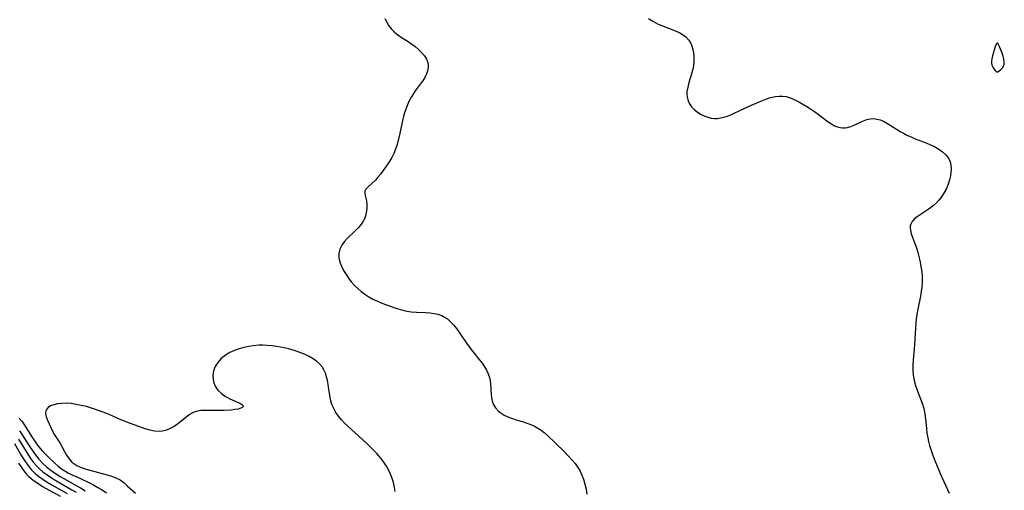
# Model space of a CAD drawing. Header units: metres. Extents: x 1073367 to 1082519, y 1569854 to 1574957.
# Tile 51 of 256: x 1073763 to 1074081, y 1573147 to 1573298. Entities that reach past the tile are written whole.
import ezdxf

# ---------------------------------------------------------------- set-up
doc = ezdxf.new("R2010")
doc.units = ezdxf.units.M
doc.layers.add('CGG_CurvaNivelLidar_v1', color=253, linetype='Continuous', lineweight=30)

msp = doc.modelspace()

# ---------------------------------------------------------------- linework, layer by layer
at = {"layer": 'CGG_CurvaNivelLidar_v1'}
for p, q in [((1073880.8945, 1573298.8531, 64), (1073881.4842, 1573297.5748, 64)), ((1073965.9975, 1573298.8248, 64.5), (1073967.4264, 1573297.922, 64.5)), ((1073967.4264, 1573297.922, 64.5), (1073968.9282, 1573297.1378, 64.5)), ((1073881.4842, 1573297.5748, 64), (1073882.1975, 1573296.3904, 64)), ((1073882.1975, 1573296.3904, 64), (1073883.0504, 1573295.3441, 64)), ((1073883.0504, 1573295.3441, 64), (1073884.0372, 1573294.3985, 64)), ((1073968.9282, 1573297.1378, 64.5), (1073969.9487, 1573296.6839, 64.5)), ((1073969.9487, 1573296.6839, 64.5), (1073974.8933, 1573294.7488, 64.5)), ((1073974.8933, 1573294.7488, 64.5), (1073976.0946, 1573294.1795, 64.5)), ((1073884.0372, 1573294.3985, 64), (1073885.0715, 1573293.5778, 64)), ((1073885.0715, 1573293.5778, 64), (1073886.1684, 1573292.8129, 64)), ((1073886.1684, 1573292.8129, 64), (1073888.4521, 1573291.3479, 64)), ((1073976.0946, 1573294.1795, 64.5), (1073977.2746, 1573293.4738, 64.5)), ((1073977.2746, 1573293.4738, 64.5), (1073978.0188, 1573292.8926, 64.5)), ((1073978.0188, 1573292.8926, 64.5), (1073978.972, 1573291.8519, 64.5)), ((1073978.972, 1573291.8519, 64.5), (1073979.5305, 1573290.9431, 64.5)), ((1073888.4521, 1573291.3479, 64), (1073889.5834, 1573290.5763, 64)), ((1073889.5834, 1573290.5763, 64), (1073890.6689, 1573289.7602, 64)), ((1073890.6689, 1573289.7602, 64), (1073891.6873, 1573288.8995, 64)), ((1073891.6873, 1573288.8995, 64), (1073892.614, 1573287.9925, 64)), ((1073979.5305, 1573290.9431, 64.5), (1073979.9615, 1573289.9486, 64.5)), ((1073979.9615, 1573289.9486, 64.5), (1073980.2899, 1573288.8525, 64.5)), ((1073980.2899, 1573288.8525, 64.5), (1073980.5099, 1573287.7025, 64.5)), ((1074077.7511, 1573289.2985, 65), (1074077.0344, 1573286.7227, 65)), ((1074078.1329, 1573290.36, 65), (1074077.7511, 1573289.2985, 65)), ((1074078.2643, 1573290.6184, 65), (1074078.1329, 1573290.36, 65)), ((1074078.3989, 1573290.7969, 65), (1074078.2643, 1573290.6184, 65)), ((1074078.5381, 1573290.8673, 65), (1074078.3989, 1573290.7969, 65)), ((1074078.6868, 1573290.8028, 65), (1074078.5381, 1573290.8673, 65)), ((1074078.8402, 1573290.6251, 65), (1074078.6868, 1573290.8028, 65)), ((1074079.1563, 1573290.0452, 65), (1074078.8402, 1573290.6251, 65)), ((1074079.6409, 1573288.8817, 65), (1074079.1563, 1573290.0452, 65)), ((1074080.1183, 1573287.5859, 65), (1074079.6409, 1573288.8817, 65)), ((1073892.614, 1573287.9925, 64), (1073893.6509, 1573286.7221, 64)), ((1073893.6509, 1573286.7221, 64), (1073894.2872, 1573285.6673, 64)), ((1073894.2872, 1573285.6673, 64), (1073894.7207, 1573284.5816, 64)), ((1073980.5099, 1573287.7025, 64.5), (1073980.626, 1573286.514, 64.5)), ((1073980.626, 1573286.514, 64.5), (1073980.6309, 1573285.073, 64.5)), ((1074076.837, 1573285.8402, 65), (1074076.716, 1573284.9228, 65)), ((1074077.0344, 1573286.7227, 65), (1074076.837, 1573285.8402, 65)), ((1074080.4132, 1573286.7006, 65), (1074080.1183, 1573287.5859, 65)), ((1074080.6588, 1573285.8113, 65), (1074080.4132, 1573286.7006, 65)), ((1074080.8108, 1573284.9277, 65), (1074080.6588, 1573285.8113, 65)), ((1073894.7828, 1573282.2501, 64), (1073894.3807, 1573281.0173, 64)), ((1073894.7207, 1573284.5816, 64), (1073894.9049, 1573283.4733, 64)), ((1073894.9049, 1573283.4733, 64), (1073894.7828, 1573282.2501, 64)), ((1073980.2768, 1573282.4353, 64.5), (1073979.9838, 1573281.2643, 64.5)), ((1073980.4932, 1573283.6193, 64.5), (1073980.2768, 1573282.4353, 64.5)), ((1073980.6309, 1573285.073, 64.5), (1073980.4932, 1573283.6193, 64.5)), ((1074076.716, 1573284.9228, 65), (1074076.7366, 1573284.4006, 65)), ((1074076.7366, 1573284.4006, 65), (1074076.8281, 1573283.8616, 65)), ((1074076.8281, 1573283.8616, 65), (1074076.996, 1573283.3342, 65)), ((1074076.996, 1573283.3342, 65), (1074077.1865, 1573282.9345, 65)), ((1074077.1865, 1573282.9345, 65), (1074077.4123, 1573282.5705, 65)), ((1074077.4123, 1573282.5705, 65), (1074077.9038, 1573281.9882, 65)), ((1074077.9038, 1573281.9882, 65), (1074078.3109, 1573281.6574, 65)), ((1074079.2092, 1573281.933, 65), (1074079.5838, 1573282.2253, 65)), ((1074079.5838, 1573282.2253, 65), (1074079.9599, 1573282.5923, 65)), ((1074079.9599, 1573282.5923, 65), (1074080.3017, 1573283.0196, 65)), ((1074080.3017, 1573283.0196, 65), (1074080.5737, 1573283.4915, 65)), ((1074080.5737, 1573283.4915, 65), (1074080.7445, 1573283.9802, 65)), ((1074080.7445, 1573283.9802, 65), (1074080.8204, 1573284.4685, 65)), ((1074080.8204, 1573284.4685, 65), (1074080.8108, 1573284.9277, 65)), ((1073893.7674, 1573279.7829, 64), (1073893.1227, 1573278.7402, 64)), ((1073894.3807, 1573281.0173, 64), (1073893.7674, 1573279.7829, 64)), ((1073979.9838, 1573281.2643, 64.5), (1073979.0312, 1573278.201, 64.5)), ((1074078.3109, 1573281.6574, 65), (1074078.5, 1573281.5695, 65)), ((1074078.5, 1573281.5695, 65), (1074078.7126, 1573281.6425, 65)), ((1074078.7126, 1573281.6425, 65), (1074079.2092, 1573281.933, 65)), ((1073892.6329, 1573278.0327, 64), (1073890.7105, 1573275.4538, 64)), ((1073893.1227, 1573278.7402, 64), (1073892.6329, 1573278.0327, 64)), ((1073978.6366, 1573276.7143, 64.5), (1073978.4045, 1573275.2475, 64.5)), ((1073979.0312, 1573278.201, 64.5), (1073978.6366, 1573276.7143, 64.5)), ((1073888.9038, 1573272.6469, 64), (1073888.3686, 1573271.5131, 64)), ((1073889.3424, 1573273.4338, 64), (1073888.9038, 1573272.6469, 64)), ((1073889.7721, 1573274.1158, 64), (1073889.3424, 1573273.4338, 64)), ((1073890.7105, 1573275.4538, 64), (1073889.7721, 1573274.1158, 64)), ((1073978.4045, 1573275.2475, 64.5), (1073978.3764, 1573274.4116, 64.5)), ((1073978.3764, 1573274.4116, 64.5), (1073978.4392, 1573273.5929, 64.5)), ((1073978.4392, 1573273.5929, 64.5), (1073978.8003, 1573272.1779, 64.5)), ((1074002.2467, 1573272.1527, 64.5), (1074003.8514, 1573272.7947, 64.5)), ((1074003.8514, 1573272.7947, 64.5), (1074005.3966, 1573273.2978, 64.5)), ((1074005.3966, 1573273.2978, 64.5), (1074006.941, 1573273.6457, 64.5)), ((1074006.941, 1573273.6457, 64.5), (1074008.1112, 1573273.7804, 64.5)), ((1074008.1112, 1573273.7804, 64.5), (1074009.2661, 1573273.7853, 64.5)), ((1074009.2661, 1573273.7853, 64.5), (1074010.3961, 1573273.6433, 64.5)), ((1074010.3961, 1573273.6433, 64.5), (1074011.6913, 1573273.2739, 64.5)), ((1074011.6913, 1573273.2739, 64.5), (1074012.9547, 1573272.7336, 64.5)), ((1074012.9547, 1573272.7336, 64.5), (1074014.4565, 1573271.9367, 64.5)), ((1073887.8311, 1573270.1478, 64), (1073887.3623, 1573268.7353, 64)), ((1073888.3686, 1573271.5131, 64), (1073887.8311, 1573270.1478, 64)), ((1073978.8003, 1573272.1779, 64.5), (1073979.2709, 1573271.202, 64.5)), ((1073979.2709, 1573271.202, 64.5), (1073979.8954, 1573270.3076, 64.5)), ((1073979.8954, 1573270.3076, 64.5), (1073980.7318, 1573269.4339, 64.5)), ((1073980.7318, 1573269.4339, 64.5), (1073981.6968, 1573268.6661, 64.5)), ((1073993.6534, 1573268.2723, 64.5), (1073998.4756, 1573270.5221, 64.5)), ((1073998.4756, 1573270.5221, 64.5), (1074002.2467, 1573272.1527, 64.5)), ((1074014.4565, 1573271.9367, 64.5), (1074017.1177, 1573270.3795, 64.5)), ((1074017.1177, 1573270.3795, 64.5), (1074018.2713, 1573269.6744, 64.5)), ((1074018.2713, 1573269.6744, 64.5), (1074019.5091, 1573268.8561, 64.5)), ((1073886.949, 1573267.2879, 64), (1073886.5806, 1573265.8166, 64)), ((1073887.3623, 1573268.7353, 64), (1073886.949, 1573267.2879, 64)), ((1073981.6968, 1573268.6661, 64.5), (1073982.7599, 1573268.0025, 64.5)), ((1073982.7599, 1573268.0025, 64.5), (1073983.9068, 1573267.4433, 64.5)), ((1073983.9068, 1573267.4433, 64.5), (1073985.1085, 1573267.0077, 64.5)), ((1073985.1085, 1573267.0077, 64.5), (1073986.349, 1573266.7161, 64.5)), ((1073986.349, 1573266.7161, 64.5), (1073987.2332, 1573266.6121, 64.5)), ((1073987.2332, 1573266.6121, 64.5), (1073988.1259, 1573266.6039, 64.5)), ((1073988.1259, 1573266.6039, 64.5), (1073989.7847, 1573266.8517, 64.5)), ((1073989.7847, 1573266.8517, 64.5), (1073991.4565, 1573267.3621, 64.5)), ((1073991.4565, 1573267.3621, 64.5), (1073992.5519, 1573267.7919, 64.5)), ((1073992.5519, 1573267.7919, 64.5), (1073993.6534, 1573268.2723, 64.5)), ((1074019.5091, 1573268.8561, 64.5), (1074020.7154, 1573267.9979, 64.5)), ((1074020.7154, 1573267.9979, 64.5), (1074023.9668, 1573265.5024, 64.5)), ((1074035.3862, 1573265.8369, 64.5), (1074036.4301, 1573266.2029, 64.5)), ((1074036.4301, 1573266.2029, 64.5), (1074037.4945, 1573266.4405, 64.5)), ((1074037.4945, 1573266.4405, 64.5), (1074038.5713, 1573266.5119, 64.5)), ((1074038.5713, 1573266.5119, 64.5), (1074039.6415, 1573266.3902, 64.5)), ((1074039.6415, 1573266.3902, 64.5), (1074040.712, 1573266.0991, 64.5)), ((1074040.712, 1573266.0991, 64.5), (1074041.7784, 1573265.6682, 64.5)), ((1073886.5806, 1573265.8166, 64), (1073885.3734, 1573260.3756, 64)), ((1074023.9668, 1573265.5024, 64.5), (1074024.9991, 1573264.7887, 64.5)), ((1074024.9991, 1573264.7887, 64.5), (1074025.9618, 1573264.2394, 64.5)), ((1074025.9618, 1573264.2394, 64.5), (1074026.9487, 1573263.826, 64.5)), ((1074026.9487, 1573263.826, 64.5), (1074027.7697, 1573263.6132, 64.5)), ((1074027.7697, 1573263.6132, 64.5), (1074028.6027, 1573263.517, 64.5)), ((1074028.6027, 1573263.517, 64.5), (1074029.4193, 1573263.5373, 64.5)), ((1074029.4193, 1573263.5373, 64.5), (1074030.2313, 1573263.6623, 64.5)), ((1074030.2313, 1573263.6623, 64.5), (1074031.3175, 1573263.9772, 64.5)), ((1074031.3175, 1573263.9772, 64.5), (1074032.3832, 1573264.4136, 64.5)), ((1074032.3832, 1573264.4136, 64.5), (1074034.3773, 1573265.385, 64.5)), ((1074034.3773, 1573265.385, 64.5), (1074035.3862, 1573265.8369, 64.5)), ((1074041.7784, 1573265.6682, 64.5), (1074042.899, 1573265.0905, 64.5)), ((1074042.899, 1573265.0905, 64.5), (1074044.0198, 1573264.424, 64.5)), ((1074044.0198, 1573264.424, 64.5), (1074047.2256, 1573262.3944, 64.5)), ((1073885.3734, 1573260.3756, 64), (1073884.747, 1573257.876, 64)), ((1074047.2256, 1573262.3944, 64.5), (1074048.2914, 1573261.7825, 64.5)), ((1074048.2914, 1573261.7825, 64.5), (1074049.3915, 1573261.2103, 64.5)), ((1074049.3915, 1573261.2103, 64.5), (1074050.7145, 1573260.6005, 64.5)), ((1074050.7145, 1573260.6005, 64.5), (1074052.0671, 1573260.0386, 64.5)), ((1074052.0671, 1573260.0386, 64.5), (1074055.6048, 1573258.671, 64.5)), ((1073884.3584, 1573256.6668, 64), (1073883.8023, 1573255.303, 64)), ((1073884.747, 1573257.876, 64), (1073884.3584, 1573256.6668, 64)), ((1074055.6048, 1573258.671, 64.5), (1074056.9954, 1573258.1015, 64.5)), ((1074056.9954, 1573258.1015, 64.5), (1074058.3293, 1573257.48, 64.5)), ((1074058.3293, 1573257.48, 64.5), (1074059.6929, 1573256.7078, 64.5)), ((1074059.6929, 1573256.7078, 64.5), (1074060.9213, 1573255.8267, 64.5)), ((1073883.1427, 1573253.9964, 64), (1073882.5125, 1573252.932, 64)), ((1073883.8023, 1573255.303, 64), (1073883.1427, 1573253.9964, 64)), ((1074060.9213, 1573255.8267, 64.5), (1074061.9395, 1573254.8663, 64.5)), ((1074061.9395, 1573254.8663, 64.5), (1074062.7592, 1573253.7994, 64.5)), ((1074062.7592, 1573253.7994, 64.5), (1074063.3347, 1573252.6273, 64.5)), ((1073881.8403, 1573251.9032, 64), (1073880.3298, 1573249.7449, 64)), ((1073882.5125, 1573252.932, 64), (1073881.8403, 1573251.9032, 64)), ((1074063.3347, 1573252.6273, 64.5), (1074063.609, 1573251.4986, 64.5)), ((1074063.6878, 1573250.3054, 64.5), (1074063.6063, 1573249.0672, 64.5)), ((1074063.609, 1573251.4986, 64.5), (1074063.6878, 1573250.3054, 64.5)), ((1073878.6753, 1573247.606, 64), (1073877.8253, 1573246.6786, 64)), ((1073879.5077, 1573248.638, 64), (1073878.6753, 1573247.606, 64)), ((1073880.3298, 1573249.7449, 64), (1073879.5077, 1573248.638, 64)), ((1074063.4572, 1573248.1194, 64.5), (1074063.1325, 1573246.7413, 64.5)), ((1074063.6063, 1573249.0672, 64.5), (1074063.4572, 1573248.1194, 64.5)), ((1073875.3566, 1573244.4265, 64), (1073874.7907, 1573243.7673, 64)), ((1073877.8253, 1573246.6786, 64), (1073875.3566, 1573244.4265, 64)), ((1074062.1271, 1573244.0086, 64.5), (1074061.4408, 1573242.6872, 64.5)), ((1074062.6882, 1573245.364, 64.5), (1074062.1271, 1573244.0086, 64.5)), ((1074063.1325, 1573246.7413, 64.5), (1074062.6882, 1573245.364, 64.5)), ((1073874.4553, 1573243.1017, 64), (1073874.3946, 1573242.4258, 64)), ((1073874.3946, 1573242.4258, 64), (1073874.5206, 1573241.7025, 64)), ((1073874.7907, 1573243.7673, 64), (1073874.4553, 1573243.1017, 64)), ((1073874.5206, 1573241.7025, 64), (1073874.9365, 1573240.0294, 64)), ((1074060.6329, 1573241.4306, 64.5), (1074059.8118, 1573240.3821, 64.5)), ((1074061.4408, 1573242.6872, 64.5), (1074060.6329, 1573241.4306, 64.5)), ((1073875.0392, 1573237.4926, 64), (1073874.8648, 1573236.1228, 64)), ((1073874.9365, 1573240.0294, 64), (1073875.0627, 1573238.8148, 64)), ((1073875.0627, 1573238.8148, 64), (1073875.0392, 1573237.4926, 64)), ((1074056.963, 1573237.7036, 64.5), (1074055.9547, 1573236.9787, 64.5)), ((1074057.9437, 1573238.5013, 64.5), (1074056.963, 1573237.7036, 64.5)), ((1074058.91, 1573239.4044, 64.5), (1074057.9437, 1573238.5013, 64.5)), ((1074059.8118, 1573240.3821, 64.5), (1074058.91, 1573239.4044, 64.5)), ((1073874.6464, 1573235.1776, 64), (1073874.318, 1573234.2517, 64)), ((1073874.8648, 1573236.1228, 64), (1073874.6464, 1573235.1776, 64)), ((1074052.6839, 1573234.8763, 64.5), (1074051.789, 1573234.1641, 64.5)), ((1074055.9547, 1573236.9787, 64.5), (1074052.6839, 1573234.8763, 64.5)), ((1073872.2332, 1573231.252, 64), (1073871.3274, 1573230.3289, 64)), ((1073873.0572, 1573232.2119, 64), (1073872.2332, 1573231.252, 64)), ((1073873.765, 1573233.2107, 64), (1073873.0572, 1573232.2119, 64)), ((1073874.318, 1573234.2517, 64), (1073873.765, 1573233.2107, 64)), ((1074050.478, 1573231.8978, 64.5), (1074050.4408, 1573231.2201, 64.5)), ((1074050.4408, 1573231.2201, 64.5), (1074050.5109, 1573230.5162, 64.5)), ((1074050.6228, 1573232.5005, 64.5), (1074050.478, 1573231.8978, 64.5)), ((1074050.8169, 1573232.953, 64.5), (1074050.6228, 1573232.5005, 64.5)), ((1074051.0819, 1573233.3812, 64.5), (1074050.8169, 1573232.953, 64.5)), ((1074051.789, 1573234.1641, 64.5), (1074051.0819, 1573233.3812, 64.5)), ((1073868.8629, 1573228.0162, 64), (1073867.8278, 1573226.89, 64)), ((1073871.3274, 1573230.3289, 64), (1073868.8629, 1573228.0162, 64)), ((1074050.5109, 1573230.5162, 64.5), (1074050.8069, 1573229.3351, 64.5)), ((1074050.8069, 1573229.3351, 64.5), (1074052.1715, 1573225.6643, 64.5)), ((1073866.9615, 1573225.6922, 64), (1073866.3378, 1573224.417, 64)), ((1073867.8278, 1573226.89, 64), (1073866.9615, 1573225.6922, 64)), ((1074052.1715, 1573225.6643, 64.5), (1074052.5634, 1573224.4993, 64.5)), ((1073866.3378, 1573224.417, 64), (1073866.0152, 1573223.0774, 64)), ((1073866.0152, 1573223.0774, 64), (1073866.0399, 1573221.6754, 64)), ((1073866.0399, 1573221.6754, 64), (1073866.3654, 1573220.2491, 64)), ((1074052.5634, 1573224.4993, 64.5), (1074052.9283, 1573223.2953, 64.5)), ((1074052.9283, 1573223.2953, 64.5), (1074053.2648, 1573222.0343, 64.5)), ((1074053.2648, 1573222.0343, 64.5), (1074053.5629, 1573220.7475, 64.5)), ((1073866.3654, 1573220.2491, 64), (1073866.8937, 1573218.8906, 64)), ((1073866.8937, 1573218.8906, 64), (1073867.5864, 1573217.5384, 64)), ((1074053.5629, 1573220.7475, 64.5), (1074054.0104, 1573218.294, 64.5)), ((1073867.5864, 1573217.5384, 64), (1073868.4058, 1573216.2025, 64)), ((1073868.4058, 1573216.2025, 64), (1073869.3995, 1573214.7873, 64)), ((1074054.0104, 1573218.294, 64.5), (1074054.1603, 1573217.1387, 64.5)), ((1074054.1603, 1573217.1387, 64.5), (1074054.2946, 1573215.4193, 64.5)), ((1074054.2946, 1573215.4193, 64.5), (1074054.3026, 1573213.6964, 64.5)), ((1073869.3995, 1573214.7873, 64), (1073870.1458, 1573213.8241, 64)), ((1073870.1458, 1573213.8241, 64), (1073871.09, 1573212.7462, 64)), ((1073871.09, 1573212.7462, 64), (1073872.1137, 1573211.7235, 64)), ((1074054.1933, 1573212.2053, 64.5), (1074053.9964, 1573210.7168, 64.5)), ((1074054.3026, 1573213.6964, 64.5), (1074054.1933, 1573212.2053, 64.5)), ((1073872.1137, 1573211.7235, 64), (1073873.2104, 1573210.7648, 64)), ((1073873.2104, 1573210.7648, 64), (1073874.3777, 1573209.8822, 64)), ((1073874.3777, 1573209.8822, 64), (1073875.6825, 1573209.0458, 64)), ((1073875.6825, 1573209.0458, 64), (1073877.0489, 1573208.2987, 64)), ((1074053.7376, 1573209.2309, 64.5), (1074052.8651, 1573205.0401, 64.5)), ((1074053.9964, 1573210.7168, 64.5), (1074053.7376, 1573209.2309, 64.5)), ((1073877.0489, 1573208.2987, 64), (1073878.4619, 1573207.6325, 64)), ((1073878.4619, 1573207.6325, 64), (1073879.948, 1573207.0225, 64)), ((1073879.948, 1573207.0225, 64), (1073882.9571, 1573205.9123, 64)), ((1073882.9571, 1573205.9123, 64), (1073884.461, 1573205.3974, 64)), ((1073884.461, 1573205.3974, 64), (1073885.9626, 1573204.9336, 64)), ((1073885.9626, 1573204.9336, 64), (1073887.4618, 1573204.5455, 64)), ((1073887.4618, 1573204.5455, 64), (1073888.6966, 1573204.3065, 64)), ((1073888.6966, 1573204.3065, 64), (1073889.4076, 1573204.2114, 64)), ((1073889.4076, 1573204.2114, 64), (1073891.08, 1573204.0834, 64)), ((1073891.08, 1573204.0834, 64), (1073893.9716, 1573203.9677, 64)), ((1073893.9716, 1573203.9677, 64), (1073895.3919, 1573203.8716, 64)), ((1073895.3919, 1573203.8716, 64), (1073896.7773, 1573203.6938, 64)), ((1073896.7773, 1573203.6938, 64), (1073897.9674, 1573203.4336, 64)), ((1073897.9674, 1573203.4336, 64), (1073899.2411, 1573203.0003, 64)), ((1073899.2411, 1573203.0003, 64), (1073900.1861, 1573202.5268, 64)), ((1073900.1861, 1573202.5268, 64), (1073901.0718, 1573201.9398, 64)), ((1074052.563, 1573203.4036, 64.5), (1074052.3629, 1573201.9959, 64.5)), ((1074052.8651, 1573205.0401, 64.5), (1074052.563, 1573203.4036, 64.5)), ((1073901.0718, 1573201.9398, 64), (1073902.1172, 1573201.0413, 64)), ((1073902.1172, 1573201.0413, 64), (1073903.0804, 1573200.0098, 64)), ((1073903.0804, 1573200.0098, 64), (1073903.9795, 1573198.8781, 64)), ((1074052.2205, 1573200.5828, 64.5), (1074051.9434, 1573195.4778, 64.5)), ((1074052.3629, 1573201.9959, 64.5), (1074052.2205, 1573200.5828, 64.5)), ((1073903.9795, 1573198.8781, 64), (1073905.2273, 1573197.0862, 64)), ((1073905.2273, 1573197.0862, 64), (1073907.2114, 1573194.1026, 64)), ((1073836.9726, 1573193.0644, 64), (1073835.3763, 1573192.7054, 64)), ((1073838.4001, 1573193.2825, 64), (1073836.9726, 1573193.0644, 64)), ((1073840.1731, 1573193.4135, 64), (1073838.4001, 1573193.2825, 64)), ((1073841.559, 1573193.4255, 64), (1073840.1731, 1573193.4135, 64)), ((1073842.9508, 1573193.3689, 64), (1073841.559, 1573193.4255, 64)), ((1073844.5085, 1573193.232, 64), (1073842.9508, 1573193.3689, 64)), ((1073846.0616, 1573193.0262, 64), (1073844.5085, 1573193.232, 64)), ((1073848.4246, 1573192.5884, 64), (1073846.0616, 1573193.0262, 64)), ((1073907.2114, 1573194.1026, 64), (1073908.0693, 1573192.9002, 64)), ((1074051.807, 1573193.5365, 64.5), (1074051.3862, 1573188.6529, 64.5)), ((1074051.9434, 1573195.4778, 64.5), (1074051.807, 1573193.5365, 64.5)), ((1073829.1634, 1573190.0602, 64), (1073827.9474, 1573189.063, 64)), ((1073830.0069, 1573190.5907, 64), (1073829.1634, 1573190.0602, 64)), ((1073830.9068, 1573191.0663, 64), (1073830.0069, 1573190.5907, 64)), ((1073832.3275, 1573191.6988, 64), (1073830.9068, 1573191.0663, 64)), ((1073833.8235, 1573192.2465, 64), (1073832.3275, 1573191.6988, 64)), ((1073835.3763, 1573192.7054, 64), (1073833.8235, 1573192.2465, 64)), ((1073849.8246, 1573192.2574, 64), (1073848.4246, 1573192.5884, 64)), ((1073851.675, 1573191.7378, 64), (1073849.8246, 1573192.2574, 64)), ((1073853.4716, 1573191.1354, 64), (1073851.675, 1573191.7378, 64)), ((1073855.1947, 1573190.4438, 64), (1073853.4716, 1573191.1354, 64)), ((1073856.5086, 1573189.8122, 64), (1073855.1947, 1573190.4438, 64)), ((1073857.7387, 1573189.0975, 64), (1073856.5086, 1573189.8122, 64)), ((1073908.0693, 1573192.9002, 64), (1073909.1567, 1573191.4968, 64)), ((1073909.1567, 1573191.4968, 64), (1073911.2659, 1573188.9297, 64)), ((1073826.1532, 1573186.6362, 64), (1073825.6213, 1573185.1521, 64)), ((1073826.9324, 1573187.9131, 64), (1073826.1532, 1573186.6362, 64)), ((1073827.9474, 1573189.063, 64), (1073826.9324, 1573187.9131, 64)), ((1073858.8236, 1573188.3157, 64), (1073857.7387, 1573189.0975, 64)), ((1073859.7921, 1573187.4374, 64), (1073858.8236, 1573188.3157, 64)), ((1073860.6219, 1573186.4566, 64), (1073859.7921, 1573187.4374, 64)), ((1073911.2659, 1573188.9297, 64), (1073912.2571, 1573187.6419, 64)), ((1073912.2571, 1573187.6419, 64), (1073913.0202, 1573186.5212, 64)), ((1074051.2934, 1573186.9983, 64.5), (1074051.2905, 1573185.362, 64.5)), ((1074051.3862, 1573188.6529, 64.5), (1074051.2934, 1573186.9983, 64.5)), ((1073825.6213, 1573185.1521, 64), (1073825.4068, 1573183.6102, 64)), ((1073825.4068, 1573183.6102, 64), (1073825.4608, 1573182.4259, 64)), ((1073861.2391, 1573185.471, 64), (1073860.6219, 1573186.4566, 64)), ((1073861.7298, 1573184.4113, 64), (1073861.2391, 1573185.471, 64)), ((1073862.1021, 1573183.2943, 64), (1073861.7298, 1573184.4113, 64)), ((1073913.0202, 1573186.5212, 64), (1073913.6886, 1573185.373, 64)), ((1073913.6886, 1573185.373, 64), (1073914.2405, 1573184.1975, 64)), ((1073914.2405, 1573184.1975, 64), (1073914.6491, 1573182.9935, 64)), ((1074051.2905, 1573185.362, 64.5), (1074051.4238, 1573183.7469, 64.5)), ((1074051.4238, 1573183.7469, 64.5), (1074051.7339, 1573182.108, 64.5)), ((1073825.4608, 1573182.4259, 64), (1073825.7061, 1573181.2763, 64)), ((1073825.7061, 1573181.2763, 64), (1073826.1495, 1573180.1935, 64)), ((1073862.3651, 1573182.1423, 64), (1073862.1021, 1573183.2943, 64)), ((1073862.9901, 1573177.8591, 64), (1073862.3651, 1573182.1423, 64)), ((1073914.6491, 1573182.9935, 64), (1073914.8651, 1573181.9762, 64)), ((1073914.8651, 1573181.9762, 64), (1073914.9933, 1573180.9468, 64)), ((1073914.9933, 1573180.9468, 64), (1073915.18, 1573177.673, 64)), ((1074051.7339, 1573182.108, 64.5), (1074052.1818, 1573180.494, 64.5)), ((1074052.1818, 1573180.494, 64.5), (1074053.0392, 1573178.0445, 64.5)), ((1073826.1495, 1573180.1935, 64), (1073826.9694, 1573178.991, 64)), ((1073826.9694, 1573178.991, 64), (1073828.0237, 1573177.944, 64)), ((1073828.0237, 1573177.944, 64), (1073829.2374, 1573177.0632, 64)), ((1073863.199, 1573176.6501, 64), (1073862.9901, 1573177.8591, 64)), ((1073915.18, 1573177.673, 64), (1073915.3038, 1573176.5566, 64)), ((1074053.0392, 1573178.0445, 64.5), (1074054.3076, 1573174.7128, 64.5)), ((1073774.0557, 1573174.2452, 64), (1073773.0252, 1573173.8481, 64)), ((1073775.238, 1573174.5304, 64), (1073774.0557, 1573174.2452, 64)), ((1073776.5315, 1573174.702, 64), (1073775.238, 1573174.5304, 64)), ((1073778.1646, 1573174.7423, 64), (1073776.5315, 1573174.702, 64)), ((1073779.6887, 1573174.6147, 64), (1073778.1646, 1573174.7423, 64)), ((1073781.2774, 1573174.3761, 64), (1073779.6887, 1573174.6147, 64)), ((1073782.9016, 1573174.0518, 64), (1073781.2774, 1573174.3761, 64)), ((1073784.5452, 1573173.6515, 64), (1073782.9016, 1573174.0518, 64)), ((1073829.2374, 1573177.0632, 64), (1073830.0614, 1573176.5941, 64)), ((1073830.0614, 1573176.5941, 64), (1073830.9002, 1573176.1799, 64)), ((1073830.9002, 1573176.1799, 64), (1073834.0647, 1573174.7556, 64)), ((1073834.0647, 1573174.7556, 64), (1073834.7624, 1573174.3463, 64)), ((1073834.7624, 1573174.3463, 64), (1073835.0573, 1573174.0781, 64)), ((1073835.0573, 1573174.0781, 64), (1073835.1667, 1573173.8672, 64)), ((1073863.4667, 1573175.4594, 64), (1073863.199, 1573176.6501, 64)), ((1073863.8255, 1573174.2984, 64), (1073863.4667, 1573175.4594, 64)), ((1073864.3902, 1573172.9962, 64), (1073863.8255, 1573174.2984, 64)), ((1073915.3038, 1573176.5566, 64), (1073915.5232, 1573175.4817, 64)), ((1073915.5232, 1573175.4817, 64), (1073915.8766, 1573174.4672, 64)), ((1073915.8766, 1573174.4672, 64), (1073916.5761, 1573173.2736, 64)), ((1074054.3076, 1573174.7128, 64.5), (1074054.8237, 1573173.0206, 64.5)), ((1073771.4686, 1573172.3088, 64), (1073771.3976, 1573171.4033, 64)), ((1073771.3976, 1573171.4033, 64), (1073771.608, 1573170.3799, 64)), ((1073771.6316, 1573172.6908, 64), (1073771.4686, 1573172.3088, 64)), ((1073772.1965, 1573173.3341, 64), (1073771.6316, 1573172.6908, 64)), ((1073773.0252, 1573173.8481, 64), (1073772.1965, 1573173.3341, 64)), ((1073786.1947, 1573173.1788, 64), (1073784.5452, 1573173.6515, 64)), ((1073787.5184, 1573172.7478, 64), (1073786.1947, 1573173.1788, 64)), ((1073789.3381, 1573172.0894, 64), (1073787.5184, 1573172.7478, 64)), ((1073791.1387, 1573171.3736, 64), (1073789.3381, 1573172.0894, 64)), ((1073795.9806, 1573169.3157, 64), (1073791.1387, 1573171.3736, 64)), ((1073817.7566, 1573170.9596, 64), (1073817.0376, 1573170.4384, 64)), ((1073818.4911, 1573171.4179, 64), (1073817.7566, 1573170.9596, 64)), ((1073819.0626, 1573171.7132, 64), (1073818.4911, 1573171.4179, 64)), ((1073820.3672, 1573172.1806, 64), (1073819.0626, 1573171.7132, 64)), ((1073821.4456, 1573172.3522, 64), (1073820.3672, 1573172.1806, 64)), ((1073822.7836, 1573172.418, 64), (1073821.4456, 1573172.3522, 64)), ((1073827.1925, 1573172.3467, 64), (1073822.7836, 1573172.418, 64)), ((1073828.8573, 1573172.3837, 64), (1073827.1925, 1573172.3467, 64)), ((1073831.3305, 1573172.5433, 64), (1073828.8573, 1573172.3837, 64)), ((1073832.5104, 1573172.6869, 64), (1073831.3305, 1573172.5433, 64)), ((1073833.5445, 1573172.8739, 64), (1073832.5104, 1573172.6869, 64)), ((1073834.3793, 1573173.1081, 64), (1073833.5445, 1573172.8739, 64)), ((1073834.9494, 1573173.3963, 64), (1073834.3793, 1573173.1081, 64)), ((1073835.0735, 1573173.5134, 64), (1073834.9494, 1573173.3963, 64)), ((1073835.1722, 1573173.7134, 64), (1073835.0735, 1573173.5134, 64)), ((1073835.1667, 1573173.8672, 64), (1073835.1722, 1573173.7134, 64)), ((1073865.0991, 1573171.7479, 64), (1073864.3902, 1573172.9962, 64)), ((1073865.9316, 1573170.5527, 64), (1073865.0991, 1573171.7479, 64)), ((1073916.5761, 1573173.2736, 64), (1073917.5216, 1573172.2232, 64)), ((1073917.5216, 1573172.2232, 64), (1073918.4173, 1573171.5022, 64)), ((1073918.4173, 1573171.5022, 64), (1073919.4227, 1573170.8792, 64)), ((1073919.4227, 1573170.8792, 64), (1073920.5443, 1573170.3408, 64)), ((1074054.8237, 1573173.0206, 64.5), (1074055.18, 1573171.2664, 64.5)), ((1074055.18, 1573171.2664, 64.5), (1074055.3754, 1573169.7385, 64.5)), ((1073762.8117, 1573169.9287, 63.5), (1073763.6943, 1573168.9054, 63.5)), ((1073763.6943, 1573168.9054, 63.5), (1073764.6034, 1573167.6276, 63.5)), ((1073764.6034, 1573167.6276, 63.5), (1073767.1284, 1573163.5773, 63.5)), ((1073771.608, 1573170.3799, 64), (1073772.0088, 1573169.2644, 64)), ((1073772.0088, 1573169.2644, 64), (1073773.0581, 1573166.9053, 64)), ((1073798.5129, 1573168.2775, 64), (1073795.9806, 1573169.3157, 64)), ((1073800.2649, 1573167.6199, 64), (1073798.5129, 1573168.2775, 64)), ((1073803.5387, 1573166.5019, 64), (1073800.2649, 1573167.6199, 64)), ((1073814.0122, 1573168.0076, 64), (1073812.8611, 1573167.2377, 64)), ((1073815.0473, 1573168.8136, 64), (1073814.0122, 1573168.0076, 64)), ((1073817.0376, 1573170.4384, 64), (1073815.0473, 1573168.8136, 64)), ((1073866.8488, 1573169.4341, 64), (1073865.9316, 1573170.5527, 64)), ((1073867.8472, 1573168.3573, 64), (1073866.8488, 1573169.4341, 64)), ((1073868.9081, 1573167.3137, 64), (1073867.8472, 1573168.3573, 64)), ((1073920.5443, 1573170.3408, 64), (1073921.7374, 1573169.8793, 64)), ((1073921.7374, 1573169.8793, 64), (1073922.9801, 1573169.4694, 64)), ((1073922.9801, 1573169.4694, 64), (1073925.5158, 1573168.6972, 64)), ((1073925.5158, 1573168.6972, 64), (1073926.7509, 1573168.2891, 64)), ((1073926.7509, 1573168.2891, 64), (1073927.9681, 1573167.8371, 64)), ((1073927.9681, 1573167.8371, 64), (1073929.1445, 1573167.3288, 64)), ((1074055.3754, 1573169.7385, 64.5), (1074055.6657, 1573166.6322, 64.5)), ((1073762.9481, 1573165.877, 63), (1073763.828, 1573164.5916, 63)), ((1073763.828, 1573164.5916, 63), (1073766.0983, 1573161.037, 63)), ((1073773.0581, 1573166.9053, 64), (1073773.6437, 1573165.7224, 64)), ((1073773.6437, 1573165.7224, 64), (1073774.2937, 1573164.5654, 64)), ((1073774.2937, 1573164.5654, 64), (1073776.0164, 1573161.9282, 64)), ((1073805.0528, 1573166.0716, 64), (1073803.5387, 1573166.5019, 64)), ((1073806.5384, 1573165.7729, 64), (1073805.0528, 1573166.0716, 64)), ((1073807.9947, 1573165.6665, 64), (1073806.5384, 1573165.7729, 64)), ((1073809.0744, 1573165.7542, 64), (1073807.9947, 1573165.6665, 64)), ((1073810.3852, 1573166.0727, 64), (1073809.0744, 1573165.7542, 64)), ((1073811.6493, 1573166.5813, 64), (1073810.3852, 1573166.0727, 64)), ((1073812.8611, 1573167.2377, 64), (1073811.6493, 1573166.5813, 64)), ((1073874.9995, 1573161.8285, 64), (1073868.9081, 1573167.3137, 64)), ((1073929.1445, 1573167.3288, 64), (1073930.2744, 1573166.7474, 64)), ((1073930.2744, 1573166.7474, 64), (1073931.3422, 1573166.0774, 64)), ((1073931.3422, 1573166.0774, 64), (1073932.3462, 1573165.3032, 64)), ((1073932.3462, 1573165.3032, 64), (1073933.3013, 1573164.4515, 64)), ((1073933.3013, 1573164.4515, 64), (1073938.7188, 1573159.159, 64)), ((1074055.6657, 1573166.6322, 64.5), (1074055.8539, 1573165.0955, 64.5)), ((1074055.8539, 1573165.0955, 64.5), (1074056.115, 1573163.5591, 64.5)), ((1073761.3213, 1573161.7106, 62), (1073763.3185, 1573158.3107, 62)), ((1073762.5964, 1573163.1423, 62.5), (1073765.619, 1573158.281, 62.5)), ((1073767.1284, 1573163.5773, 63.5), (1073767.7898, 1573162.5819, 63.5)), ((1073767.7898, 1573162.5819, 63.5), (1073768.4909, 1573161.5975, 63.5)), ((1073768.4909, 1573161.5975, 63.5), (1073769.2339, 1573160.6424, 63.5)), ((1073776.0164, 1573161.9282, 64), (1073776.7564, 1573160.6179, 64)), ((1073875.9637, 1573160.9232, 64), (1073874.9995, 1573161.8285, 64)), ((1074056.115, 1573163.5591, 64.5), (1074056.3845, 1573162.3571, 64.5)), ((1074056.3845, 1573162.3571, 64.5), (1074056.7066, 1573161.1604, 64.5)), ((1073763.3185, 1573158.3107, 62), (1073764.1841, 1573156.8878, 62)), ((1073765.619, 1573158.281, 62.5), (1073766.5484, 1573156.9205, 62.5)), ((1073766.0983, 1573161.037, 63), (1073767.0808, 1573159.5534, 63)), ((1073767.0808, 1573159.5534, 63), (1073768.1124, 1573158.1156, 63)), ((1073768.1124, 1573158.1156, 63), (1073769.2165, 1573156.7479, 63)), ((1073769.2339, 1573160.6424, 63.5), (1073770.2088, 1573159.517, 63.5)), ((1073770.2088, 1573159.517, 63.5), (1073772.2776, 1573157.3664, 63.5)), ((1073776.7564, 1573160.6179, 64), (1073778.1667, 1573157.9748, 64)), ((1073877.1567, 1573159.7358, 64), (1073875.9637, 1573160.9232, 64)), ((1073878.3004, 1573158.5101, 64), (1073877.1567, 1573159.7358, 64)), ((1073879.4668, 1573157.1436, 64), (1073878.3004, 1573158.5101, 64)), ((1073938.7188, 1573159.159, 64), (1073940.0488, 1573157.799, 64)), ((1074056.7066, 1573161.1604, 64.5), (1074057.2172, 1573159.5364, 64.5)), ((1074057.2172, 1573159.5364, 64.5), (1074057.7901, 1573157.9186, 64.5)), ((1073762.6971, 1573155.3821, 61.5), (1073763.5893, 1573153.979, 61.5)), ((1073764.1841, 1573156.8878, 62), (1073765.0888, 1573155.5089, 62)), ((1073765.0888, 1573155.5089, 62), (1073766.0522, 1573154.196, 62)), ((1073766.5484, 1573156.9205, 62.5), (1073767.5332, 1573155.6166, 62.5)), ((1073767.5332, 1573155.6166, 62.5), (1073768.5722, 1573154.4156, 62.5)), ((1073769.2165, 1573156.7479, 63), (1073770.4262, 1573155.452, 63)), ((1073770.4262, 1573155.452, 63), (1073771.6668, 1573154.2804, 63)), ((1073772.2776, 1573157.3664, 63.5), (1073774.3322, 1573155.3648, 63.5)), ((1073774.3322, 1573155.3648, 63.5), (1073775.4194, 1573154.4346, 63.5)), ((1073778.1667, 1573157.9748, 64), (1073778.9599, 1573156.7585, 64)), ((1073778.9599, 1573156.7585, 64), (1073779.9032, 1573155.6981, 64)), ((1073779.9032, 1573155.6981, 64), (1073780.1439, 1573155.4885, 64)), ((1073780.1439, 1573155.4885, 64), (1073781.4596, 1573154.6311, 64)), ((1073880.5451, 1573155.7235, 64), (1073879.4668, 1573157.1436, 64)), ((1073881.3953, 1573154.4329, 64), (1073880.5451, 1573155.7235, 64)), ((1073940.0488, 1573157.799, 64), (1073941.3217, 1573156.3985, 64)), ((1073941.3217, 1573156.3985, 64), (1073942.2674, 1573155.252, 64)), ((1073942.2674, 1573155.252, 64), (1073943.1334, 1573154.0612, 64)), ((1074057.7901, 1573157.9186, 64.5), (1074058.406, 1573156.3037, 64.5)), ((1074058.406, 1573156.3037, 64.5), (1074060.1615, 1573152.0284, 64.5)), ((1073763.5893, 1573153.979, 61.5), (1073764.3205, 1573152.9465, 61.5)), ((1073764.3205, 1573152.9465, 61.5), (1073765.1049, 1573151.9734, 61.5)), ((1073765.1049, 1573151.9734, 61.5), (1073765.9605, 1573151.0769, 61.5)), ((1073766.0522, 1573154.196, 62), (1073766.7513, 1573153.3562, 62)), ((1073766.7513, 1573153.3562, 62), (1073767.5003, 1573152.5696, 62)), ((1073767.5003, 1573152.5696, 62), (1073768.2728, 1573151.8725, 62)), ((1073768.2728, 1573151.8725, 62), (1073769.0916, 1573151.2186, 62)), ((1073768.5722, 1573154.4156, 62.5), (1073768.9789, 1573153.9974, 62.5)), ((1073768.9789, 1573153.9974, 62.5), (1073769.383, 1573153.6102, 62.5)), ((1073769.383, 1573153.6102, 62.5), (1073770.5347, 1573152.6215, 62.5)), ((1073770.5347, 1573152.6215, 62.5), (1073771.8784, 1573151.6148, 62.5)), ((1073771.6668, 1573154.2804, 63), (1073773.0594, 1573153.1557, 63)), ((1073773.0594, 1573153.1557, 63), (1073774.5358, 1573152.1175, 63)), ((1073774.5358, 1573152.1175, 63), (1073776.0733, 1573151.1447, 63)), ((1073775.4194, 1573154.4346, 63.5), (1073776.4966, 1573153.6364, 63.5)), ((1073776.4966, 1573153.6364, 63.5), (1073777.6278, 1573152.9051, 63.5)), ((1073777.6278, 1573152.9051, 63.5), (1073778.8343, 1573152.2183, 63.5)), ((1073778.8343, 1573152.2183, 63.5), (1073780.1324, 1573151.5626, 63.5)), ((1073781.4596, 1573154.6311, 64), (1073782.8902, 1573154.0041, 64)), ((1073782.8902, 1573154.0041, 64), (1073784.4411, 1573153.4956, 64)), ((1073784.4411, 1573153.4956, 64), (1073791.2217, 1573151.6703, 64)), ((1073791.2217, 1573151.6703, 64), (1073792.6958, 1573151.211, 64)), ((1073882.1459, 1573153.0912, 64), (1073881.3953, 1573154.4329, 64)), ((1073882.7369, 1573151.8116, 64), (1073882.1459, 1573153.0912, 64)), ((1073883.2367, 1573150.4935, 64), (1073882.7369, 1573151.8116, 64)), ((1073943.1334, 1573154.0612, 64), (1073943.8921, 1573152.8121, 64)), ((1073943.8921, 1573152.8121, 64), (1073944.502, 1573151.5393, 64)), ((1074060.1615, 1573152.0284, 64.5), (1074061.788, 1573148.3032, 64.5)), ((1073765.9605, 1573151.0769, 61.5), (1073767.3336, 1573149.9382, 61.5)), ((1073767.3336, 1573149.9382, 61.5), (1073768.8355, 1573148.9158, 61.5)), ((1073768.8355, 1573148.9158, 61.5), (1073770.4391, 1573147.9318, 61.5)), ((1073769.0916, 1573151.2186, 62), (1073770.478, 1573150.2275, 62)), ((1073770.478, 1573150.2275, 62), (1073771.9316, 1573149.2868, 62)), ((1073771.8784, 1573151.6148, 62.5), (1073773.2863, 1573150.6686, 62.5)), ((1073771.9316, 1573149.2868, 62), (1073773.9599, 1573148.0712, 62)), ((1073773.2863, 1573150.6686, 62.5), (1073774.7406, 1573149.7666, 62.5)), ((1073774.7406, 1573149.7666, 62.5), (1073779.8379, 1573146.8509, 62.5)), ((1073776.0733, 1573151.1447, 63), (1073777.2852, 1573150.4305, 63)), ((1073777.2852, 1573150.4305, 63), (1073781.3013, 1573148.2064, 63)), ((1073780.1324, 1573151.5626, 63.5), (1073781.4579, 1573150.9556, 63.5)), ((1073781.4579, 1573150.9556, 63.5), (1073784.9557, 1573149.4195, 63.5)), ((1073784.9557, 1573149.4195, 63.5), (1073786.6343, 1573148.5566, 63.5)), ((1073786.6343, 1573148.5566, 63.5), (1073788.2778, 1573147.6137, 63.5)), ((1073792.6958, 1573151.211, 64), (1073794.1032, 1573150.667, 64)), ((1073794.1032, 1573150.667, 64), (1073795.413, 1573149.9892, 64)), ((1073795.413, 1573149.9892, 64), (1073796.6248, 1573149.1292, 64)), ((1073796.6248, 1573149.1292, 64), (1073797.7606, 1573148.1465, 64)), ((1073883.649, 1573149.1431, 64), (1073883.2367, 1573150.4935, 64)), ((1073884.0138, 1573147.5861, 64), (1073883.649, 1573149.1431, 64)), ((1073944.502, 1573151.5393, 64), (1073945.0039, 1573150.2115, 64)), ((1073945.0039, 1573150.2115, 64), (1073945.4658, 1573148.6461, 64)), ((1073945.4658, 1573148.6461, 64), (1073945.8221, 1573147.0393, 64)), ((1073770.4391, 1573147.9318, 61.5), (1073776.0745, 1573144.7233, 61.5)), ((1073773.9599, 1573148.0712, 62), (1073778.3011, 1573145.5791, 62)), ((1073779.8379, 1573146.8509, 62.5), (1073781.2592, 1573146.0101, 62.5)), ((1073781.3013, 1573148.2064, 63), (1073782.6798, 1573147.4101, 63)), ((1073782.6798, 1573147.4101, 63), (1073784.1316, 1573146.5042, 63)), ((1073788.2778, 1573147.6137, 63.5), (1073789.658, 1573146.7606, 63.5)), ((1073789.658, 1573146.7606, 63.5), (1073791.0043, 1573145.8553, 63.5)), ((1073797.7606, 1573148.1465, 64), (1073800.4518, 1573145.6921, 64)), ((1073884.2492, 1573146.2512, 64), (1073884.0138, 1573147.5861, 64)), ((1073945.8221, 1573147.0393, 64), (1073946.077, 1573145.4024, 64)), ((1074061.788, 1573148.3032, 64.5), (1074063.026, 1573145.7617, 64.5))]:
    msp.add_line(p, q, dxfattribs=at)

doc.saveas('drawing.dxf')
